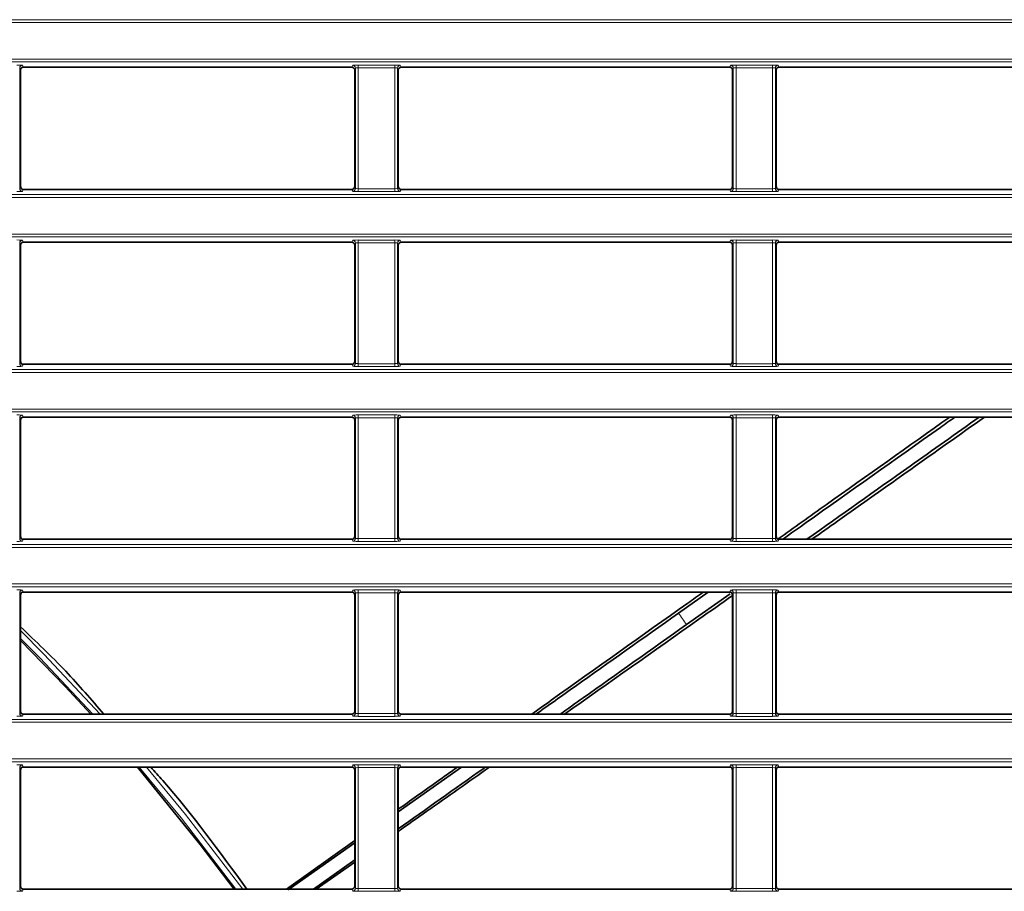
# Model space of a CAD drawing. Header units: millimetres. Extents: x 0 to 1118, y 0 to 864.
# Tile 90 of 172: x 621 to 638, y 374 to 389. Entities that reach past the tile are written whole.
import ezdxf

# ---------------------------------------------------------------- set-up
doc = ezdxf.new("R2010")
doc.units = ezdxf.units.MM

msp = doc.modelspace()

# ---------------------------------------------------------------- linework, layer by layer
at = {"color": 7, "linetype": 'Continuous', "lineweight": 18}
for p, q in [((523.211, 389.459), (663.222, 389.459)), ((663.222, 389.409), (523.211, 389.409)), ((523.211, 388.755), (663.222, 388.755)), ((663.222, 388.705), (523.211, 388.705)), ((620.592, 388.595), (620.592, 386.444)), ((620.606, 388.56), (620.592, 388.595)), ((620.642, 388.645), (620.656, 388.61)), ((626.527, 388.61), (626.541, 388.645)), ((626.591, 388.595), (626.577, 388.56)), ((626.591, 386.444), (626.591, 388.595)), ((626.641, 388.649), (627.292, 388.649)), ((626.641, 388.649), (626.641, 388.599)), ((627.292, 388.599), (626.641, 388.599)), ((626.641, 388.599), (626.641, 386.44)), ((627.292, 388.649), (627.292, 388.599)), ((627.292, 386.44), (627.292, 388.599)), ((627.342, 388.595), (627.342, 386.444)), ((627.356, 388.56), (627.342, 388.595)), ((627.392, 388.645), (627.406, 388.61)), ((633.277, 388.61), (633.291, 388.645)), ((633.341, 388.595), (633.327, 388.56)), ((633.341, 386.444), (633.341, 388.595)), ((633.391, 388.649), (634.042, 388.649)), ((633.391, 388.649), (633.391, 388.599)), ((634.042, 388.599), (633.391, 388.599)), ((633.391, 388.599), (633.391, 386.44)), ((634.042, 388.649), (634.042, 388.599)), ((634.042, 386.44), (634.042, 388.599)), ((634.092, 388.595), (634.092, 386.444)), ((634.106, 388.56), (634.092, 388.595)), ((634.142, 388.645), (634.156, 388.61)), ((620.592, 386.444), (620.606, 386.479)), ((626.577, 386.479), (626.591, 386.444)), ((627.342, 386.444), (627.356, 386.479)), ((633.327, 386.479), (633.341, 386.444)), ((634.092, 386.444), (634.106, 386.479)), ((523.211, 386.334), (663.222, 386.334)), ((663.222, 386.284), (523.211, 386.284)), ((620.656, 386.429), (620.642, 386.394)), ((626.541, 386.394), (626.527, 386.429)), ((626.641, 386.44), (626.641, 386.39)), ((626.641, 386.44), (627.292, 386.44)), ((627.292, 386.39), (626.641, 386.39)), ((627.292, 386.44), (627.292, 386.39)), ((627.406, 386.429), (627.392, 386.394)), ((633.291, 386.394), (633.277, 386.429)), ((633.391, 386.44), (634.042, 386.44)), ((633.391, 386.44), (633.391, 386.39)), ((634.042, 386.39), (633.391, 386.39)), ((634.042, 386.44), (634.042, 386.39)), ((634.156, 386.429), (634.142, 386.394)), ((523.211, 385.63), (663.222, 385.63)), ((663.222, 385.58), (523.211, 385.58)), ((620.592, 385.47), (620.592, 383.319)), ((620.606, 385.435), (620.592, 385.47)), ((620.642, 385.52), (620.656, 385.485)), ((626.527, 385.485), (626.541, 385.52)), ((626.591, 385.47), (626.577, 385.435)), ((626.591, 383.319), (626.591, 385.47)), ((626.641, 385.524), (627.292, 385.524)), ((626.641, 385.524), (626.641, 385.474)), ((627.292, 385.474), (626.641, 385.474)), ((626.641, 385.474), (626.641, 383.315)), ((627.292, 385.524), (627.292, 385.474)), ((627.292, 383.315), (627.292, 385.474)), ((627.342, 385.47), (627.342, 383.319)), ((627.356, 385.435), (627.342, 385.47)), ((627.392, 385.52), (627.406, 385.485)), ((633.277, 385.485), (633.291, 385.52)), ((633.341, 385.47), (633.327, 385.435)), ((633.341, 383.319), (633.341, 385.47)), ((633.391, 385.524), (634.042, 385.524)), ((633.391, 385.524), (633.391, 385.474)), ((634.042, 385.474), (633.391, 385.474)), ((633.391, 385.474), (633.391, 383.315)), ((634.042, 385.524), (634.042, 385.474)), ((634.042, 383.315), (634.042, 385.474)), ((634.092, 385.47), (634.092, 383.319)), ((634.106, 385.435), (634.092, 385.47)), ((634.142, 385.52), (634.156, 385.485)), ((620.592, 383.319), (620.606, 383.354)), ((620.656, 383.304), (620.642, 383.269)), ((626.541, 383.269), (626.527, 383.304)), ((626.577, 383.354), (626.591, 383.319)), ((626.641, 383.315), (626.641, 383.265)), ((626.641, 383.315), (627.292, 383.315)), ((627.292, 383.315), (627.292, 383.265)), ((627.342, 383.319), (627.356, 383.354)), ((627.406, 383.304), (627.392, 383.269)), ((633.291, 383.269), (633.277, 383.304)), ((633.327, 383.354), (633.341, 383.319)), ((633.391, 383.315), (634.042, 383.315)), ((633.391, 383.315), (633.391, 383.265)), ((634.042, 383.315), (634.042, 383.265)), ((634.092, 383.319), (634.106, 383.354)), ((634.156, 383.304), (634.142, 383.269)), ((523.211, 383.209), (663.222, 383.209)), ((663.222, 383.159), (523.211, 383.159)), ((627.292, 383.265), (626.641, 383.265)), ((634.042, 383.265), (633.391, 383.265)), ((523.211, 382.505), (663.222, 382.505)), ((663.222, 382.455), (523.211, 382.455)), ((626.641, 382.399), (627.292, 382.399)), ((626.641, 382.399), (626.641, 382.349)), ((627.292, 382.399), (627.292, 382.349)), ((633.391, 382.399), (634.042, 382.399)), ((633.391, 382.399), (633.391, 382.349)), ((634.042, 382.399), (634.042, 382.349)), ((620.592, 382.345), (620.592, 380.194)), ((620.606, 382.31), (620.592, 382.345)), ((620.642, 382.395), (620.656, 382.36)), ((626.527, 382.36), (626.541, 382.395)), ((626.591, 382.345), (626.577, 382.31)), ((626.591, 380.194), (626.591, 382.345)), ((627.292, 382.349), (626.641, 382.349)), ((626.641, 382.349), (626.641, 380.19)), ((627.292, 380.19), (627.292, 382.349)), ((627.342, 382.345), (627.342, 380.194)), ((627.356, 382.31), (627.342, 382.345)), ((627.392, 382.395), (627.406, 382.36)), ((633.277, 382.36), (633.291, 382.395)), ((633.341, 382.345), (633.327, 382.31)), ((633.341, 380.194), (633.341, 382.345)), ((634.042, 382.349), (633.391, 382.349)), ((633.391, 382.349), (633.391, 380.19)), ((634.042, 380.19), (634.042, 382.349)), ((634.092, 382.345), (634.092, 380.194)), ((634.106, 382.31), (634.092, 382.345)), ((634.142, 382.395), (634.156, 382.36)), ((620.592, 380.194), (620.606, 380.229)), ((620.656, 380.179), (620.642, 380.144)), ((626.541, 380.144), (626.527, 380.179)), ((626.577, 380.229), (626.591, 380.194)), ((626.641, 380.19), (627.292, 380.19)), ((626.641, 380.19), (626.641, 380.14)), ((627.292, 380.14), (626.641, 380.14)), ((627.292, 380.19), (627.292, 380.14)), ((627.342, 380.194), (627.356, 380.229)), ((627.406, 380.179), (627.392, 380.144)), ((633.291, 380.144), (633.277, 380.179)), ((633.327, 380.229), (633.341, 380.194)), ((633.391, 380.19), (634.042, 380.19)), ((633.391, 380.19), (633.391, 380.14)), ((634.042, 380.14), (633.391, 380.14)), ((634.042, 380.19), (634.042, 380.14)), ((634.092, 380.194), (634.106, 380.229)), ((634.156, 380.179), (634.142, 380.144)), ((523.211, 380.084), (663.222, 380.084)), ((663.222, 380.034), (523.211, 380.034)), ((523.211, 379.38), (663.222, 379.38)), ((663.222, 379.33), (523.211, 379.33)), ((620.642, 379.27), (620.656, 379.235)), ((626.527, 379.235), (626.541, 379.27)), ((626.641, 379.274), (627.292, 379.274)), ((626.641, 379.274), (626.641, 379.224)), ((627.292, 379.274), (627.292, 379.224)), ((627.392, 379.27), (627.406, 379.235)), ((633.277, 379.235), (633.291, 379.27)), ((633.391, 379.274), (634.042, 379.274)), ((633.391, 379.274), (633.391, 379.224)), ((634.042, 379.274), (634.042, 379.224)), ((634.142, 379.27), (634.156, 379.235)), ((620.592, 379.22), (620.592, 377.069)), ((620.606, 379.185), (620.592, 379.22)), ((626.591, 379.22), (626.577, 379.185)), ((626.591, 377.069), (626.591, 379.22)), ((627.292, 379.224), (626.641, 379.224)), ((626.641, 379.224), (626.641, 377.065)), ((627.292, 377.065), (627.292, 379.224)), ((627.342, 379.22), (627.342, 377.069)), ((627.356, 379.185), (627.342, 379.22)), ((633.341, 379.22), (633.327, 379.185)), ((633.341, 377.069), (633.341, 379.22)), ((634.042, 379.224), (633.391, 379.224)), ((633.391, 379.224), (633.391, 377.065)), ((634.042, 377.065), (634.042, 379.224)), ((634.092, 379.22), (634.092, 377.069)), ((634.106, 379.185), (634.092, 379.22)), ((523.211, 376.959), (663.222, 376.959)), ((620.592, 377.069), (620.606, 377.104)), ((620.656, 377.054), (620.642, 377.019)), ((626.541, 377.019), (626.527, 377.054)), ((626.577, 377.104), (626.591, 377.069)), ((626.641, 377.065), (626.641, 377.015)), ((626.641, 377.065), (627.292, 377.065)), ((627.292, 377.015), (626.641, 377.015)), ((627.292, 377.065), (627.292, 377.015)), ((627.342, 377.069), (627.356, 377.104)), ((627.406, 377.054), (627.392, 377.019)), ((633.291, 377.019), (633.277, 377.054)), ((633.327, 377.104), (633.341, 377.069)), ((633.391, 377.065), (634.042, 377.065)), ((633.391, 377.065), (633.391, 377.015)), ((634.042, 377.015), (633.391, 377.015)), ((634.042, 377.065), (634.042, 377.015)), ((634.092, 377.069), (634.106, 377.104)), ((634.156, 377.054), (634.142, 377.019)), ((663.222, 376.909), (523.211, 376.909)), ((523.211, 376.255), (663.222, 376.255)), ((663.222, 376.205), (523.211, 376.205)), ((620.592, 376.095), (620.592, 373.944)), ((620.606, 376.06), (620.592, 376.095)), ((620.642, 376.145), (620.656, 376.11)), ((626.527, 376.11), (626.541, 376.145)), ((626.591, 376.095), (626.577, 376.06)), ((626.591, 373.944), (626.591, 376.095)), ((626.641, 376.149), (627.292, 376.149)), ((626.641, 376.149), (626.641, 376.099)), ((627.292, 376.099), (626.641, 376.099)), ((626.641, 376.099), (626.641, 373.94)), ((627.292, 376.149), (627.292, 376.099)), ((627.292, 373.94), (627.292, 376.099)), ((627.342, 376.095), (627.342, 373.944)), ((627.356, 376.06), (627.342, 376.095)), ((627.392, 376.145), (627.406, 376.11)), ((633.277, 376.11), (633.291, 376.145)), ((633.341, 376.095), (633.327, 376.06)), ((633.341, 373.944), (633.341, 376.095)), ((633.391, 376.149), (634.042, 376.149)), ((633.391, 376.149), (633.391, 376.099)), ((634.042, 376.099), (633.391, 376.099)), ((633.391, 376.099), (633.391, 373.94)), ((634.042, 376.149), (634.042, 376.099)), ((634.042, 373.94), (634.042, 376.099)), ((634.092, 376.095), (634.092, 373.944)), ((634.106, 376.06), (634.092, 376.095)), ((634.142, 376.145), (634.156, 376.11)), ((620.592, 373.944), (620.606, 373.979)), ((626.577, 373.979), (626.591, 373.944)), ((627.342, 373.944), (627.356, 373.979)), ((633.327, 373.979), (633.341, 373.944)), ((634.092, 373.944), (634.106, 373.979)), ((620.656, 373.929), (620.642, 373.894)), ((626.541, 373.894), (626.527, 373.929)), ((626.641, 373.94), (626.641, 373.89)), ((626.641, 373.94), (627.292, 373.94)), ((627.292, 373.89), (626.641, 373.89)), ((627.292, 373.94), (627.292, 373.89)), ((627.406, 373.929), (627.392, 373.894)), ((633.291, 373.894), (633.277, 373.929)), ((633.391, 373.94), (634.042, 373.94)), ((633.391, 373.94), (633.391, 373.89)), ((634.042, 373.89), (633.391, 373.89)), ((634.042, 373.94), (634.042, 373.89)), ((634.156, 373.929), (634.142, 373.894))]:
    msp.add_line(p, q, dxfattribs=at)
at = {"color": 7, "linetype": 'Continuous', "lineweight": 35}
for p, q in [((620.606, 386.479), (620.606, 388.56)), ((620.656, 388.61), (626.527, 388.61)), ((626.577, 388.56), (626.577, 386.479)), ((627.356, 386.479), (627.356, 388.56)), ((627.406, 388.61), (633.277, 388.61)), ((633.327, 388.56), (633.327, 386.479)), ((634.106, 386.479), (634.106, 388.56)), ((634.156, 388.61), (640.027, 388.61)), ((620.656, 386.429), (626.527, 386.429)), ((627.406, 386.429), (633.277, 386.429)), ((634.156, 386.429), (640.027, 386.429)), ((620.606, 383.354), (620.606, 385.435)), ((620.656, 385.485), (626.527, 385.485)), ((626.577, 385.435), (626.577, 383.354)), ((627.356, 383.354), (627.356, 385.435)), ((627.406, 385.485), (633.277, 385.485)), ((633.327, 385.435), (633.327, 383.354)), ((634.106, 383.354), (634.106, 385.435)), ((634.156, 385.485), (640.027, 385.485)), ((620.656, 383.304), (626.527, 383.304)), ((627.406, 383.304), (633.277, 383.304)), ((634.156, 383.304), (640.027, 383.304)), ((620.606, 380.229), (620.606, 382.31)), ((620.656, 382.36), (626.527, 382.36)), ((626.577, 382.31), (626.577, 380.229)), ((627.356, 380.229), (627.356, 382.31)), ((627.406, 382.36), (633.277, 382.36)), ((633.327, 382.31), (633.327, 380.229)), ((634.106, 380.229), (634.106, 382.31)), ((634.156, 382.36), (640.027, 382.36)), ((620.656, 380.179), (626.527, 380.179)), ((627.406, 380.179), (633.277, 380.179)), ((634.156, 380.179), (640.027, 380.179)), ((620.656, 379.235), (626.527, 379.235)), ((627.406, 379.235), (633.277, 379.235)), ((632.361, 378.859), (632.892, 379.235)), ((634.156, 379.235), (640.027, 379.235)), ((620.606, 377.104), (620.606, 379.185)), ((626.577, 379.185), (626.577, 377.104)), ((627.356, 377.104), (627.356, 379.185)), ((633.284, 379.206), (632.505, 378.655)), ((633.327, 379.185), (633.327, 377.104)), ((634.106, 377.104), (634.106, 379.185)), ((620.656, 377.054), (626.527, 377.054)), ((627.406, 377.054), (633.277, 377.054)), ((634.156, 377.054), (640.027, 377.054)), ((620.656, 376.11), (626.527, 376.11)), ((628.483, 376.11), (627.356, 375.311)), ((627.406, 376.11), (633.277, 376.11)), ((634.156, 376.11), (640.027, 376.11)), ((620.606, 373.979), (620.606, 376.06)), ((626.577, 376.06), (626.577, 373.979)), ((627.356, 373.979), (627.356, 376.06)), ((633.327, 376.06), (633.327, 373.979)), ((634.106, 373.979), (634.106, 376.06)), ((626.577, 374.799), (625.358, 373.929)), ((626.577, 374.759), (625.388, 373.916)), ((626.577, 374.452), (625.839, 373.929)), ((626.577, 374.412), (625.891, 373.929)), ((620.656, 373.929), (626.527, 373.929)), ((627.406, 373.929), (633.277, 373.929)), ((634.156, 373.929), (640.027, 373.929))]:
    msp.add_line(p, q, dxfattribs=at)
at = {"color": 7, "linetype": 'Continuous', "lineweight": 18, "flags": 128}
for points in [[(620.606, 378.547), (621.021, 378.129), (622.032, 377.054)], [(621.897, 377.054), (620.95, 378.059), (620.606, 378.406)], [(624.456, 373.929), (623.478, 375.203), (622.729, 376.11)], [(622.86, 376.11), (623.556, 375.265), (624.58, 373.929)]]:
    msp.add_lwpolyline(points, dxfattribs=at)
at = {"color": 7, "linetype": 'Continuous', "lineweight": 35, "flags": 128}
for points in [[(620.606, 378.368), (621.404, 377.547), (621.861, 377.054)], [(622.694, 376.11), (623.819, 374.728), (624.423, 373.929)]]:
    msp.add_lwpolyline(points, dxfattribs=at)
at = {"color": 7, "linetype": 'Continuous', "lineweight": 18}
for centre, radius, start, end in [((620.642, 388.595), 0.05, 90.0282, 179.926), ((626.541, 388.595), 0.05, 0.074, 89.9718), ((627.392, 388.595), 0.05, 90.0282, 179.926), ((633.291, 388.595), 0.05, 0.074, 89.9718), ((634.142, 388.595), 0.05, 90.0282, 179.926), ((620.642, 386.444), 0.05, 180.074, 269.9718), ((626.541, 386.444), 0.05, 270.0282, 359.926), ((627.392, 386.444), 0.05, 180.074, 269.9718), ((633.291, 386.444), 0.05, 270.0282, 359.926), ((634.142, 386.444), 0.05, 180.074, 269.9718), ((620.642, 385.47), 0.05, 90.0282, 179.926), ((626.541, 385.47), 0.05, 0.074, 89.9718), ((627.392, 385.47), 0.05, 90.0282, 179.926), ((633.291, 385.47), 0.05, 0.074, 89.9718), ((634.142, 385.47), 0.05, 90.0282, 179.926), ((620.642, 383.319), 0.05, 180.074, 269.9718), ((626.541, 383.319), 0.05, 270.0282, 359.926), ((627.392, 383.319), 0.05, 180.074, 269.9718), ((633.291, 383.319), 0.05, 270.0282, 359.926), ((634.142, 383.319), 0.05, 180.074, 269.9718), ((620.642, 382.345), 0.05, 90.0282, 179.926), ((626.541, 382.345), 0.05, 0.074, 89.9718), ((627.392, 382.345), 0.05, 90.0282, 179.926), ((633.291, 382.345), 0.05, 0.074, 89.9718), ((634.142, 382.345), 0.05, 90.0282, 179.926), ((620.642, 380.194), 0.05, 180.074, 269.9718), ((626.541, 380.194), 0.05, 270.0282, 359.926), ((627.392, 380.194), 0.05, 180.074, 269.9718), ((633.291, 380.194), 0.05, 270.0282, 359.926), ((634.142, 380.194), 0.05, 180.074, 269.9718), ((620.642, 379.22), 0.05, 90.0282, 179.926), ((626.541, 379.22), 0.05, 0.074, 89.9718), ((627.392, 379.22), 0.05, 90.0282, 179.926), ((633.291, 379.22), 0.05, 0.074, 89.9718), ((634.142, 379.22), 0.05, 90.0282, 179.926), ((593.216, 350.957), 48.071, 35.1828, 35.4808), ((620.642, 377.069), 0.05, 180.074, 269.9718), ((626.541, 377.069), 0.05, 270.0282, 359.926), ((627.392, 377.069), 0.05, 180.074, 269.9718), ((633.291, 377.069), 0.05, 270.0282, 359.926), ((634.142, 377.069), 0.05, 180.074, 269.9718), ((620.642, 376.095), 0.05, 90.0282, 179.926), ((626.541, 376.095), 0.05, 0.074, 89.9718), ((627.392, 376.095), 0.05, 90.0282, 179.926), ((633.291, 376.095), 0.05, 0.074, 89.9718), ((634.142, 376.095), 0.05, 90.0282, 179.926), ((620.642, 373.944), 0.05, 180.074, 269.9718), ((626.541, 373.944), 0.05, 270.0282, 359.926), ((627.392, 373.944), 0.05, 180.074, 269.9718), ((633.291, 373.944), 0.05, 270.0282, 359.926), ((634.142, 373.944), 0.05, 180.074, 269.9718)]:
    msp.add_arc(centre, radius, start, end, dxfattribs=at)
for centre, major_axis, ratio, start_param, end_param in [((620.542, 388.645), (0.1, 0), 0.043661, 0.017453, 1.570796), ((626.641, 388.645), (0.1, 0), 0.043661, 1.570796, 3.124139), ((626.641, 388.595), (0.05, 0), 0.087322, 1.570796, 3.124139), ((627.292, 388.645), (0.1, 0), 0.043661, 0.017453, 1.570796), ((627.292, 388.595), (0.05, 0), 0.087322, 0.017453, 1.570796), ((633.391, 388.645), (0.1, 0), 0.043661, 1.570796, 3.124139), ((633.391, 388.595), (0.05, 0), 0.087322, 1.570796, 3.124139), ((634.042, 388.645), (0.1, 0), 0.043661, 0.017453, 1.570796), ((634.042, 388.595), (0.05, 0), 0.087322, 0.017453, 1.570796), ((626.641, 386.445), (0.05, 0), 0.087322, 3.159046, 4.712389), ((627.292, 386.445), (0.05, 0), 0.087322, 4.712389, 6.265732), ((633.391, 386.445), (0.05, 0), 0.087322, 3.159046, 4.712389), ((634.042, 386.445), (0.05, 0), 0.087322, 4.712389, 6.265732), ((620.542, 386.395), (0.1, 0), 0.043661, 4.712389, 6.265732), ((626.641, 386.395), (0.1, 0), 0.043661, 3.159046, 4.712389), ((627.292, 386.395), (0.1, 0), 0.043661, 4.712389, 6.265732), ((633.391, 386.395), (0.1, 0), 0.043661, 3.159046, 4.712389), ((634.042, 386.395), (0.1, 0), 0.043661, 4.712389, 6.265732), ((620.542, 385.52), (0.1, 0), 0.043661, 0.017453, 1.570796), ((626.641, 385.52), (0.1, 0), 0.043661, 1.570796, 3.124139), ((626.641, 385.47), (0.05, 0), 0.087322, 1.570796, 3.124139), ((627.292, 385.52), (0.1, 0), 0.043661, 0.017453, 1.570796), ((627.292, 385.47), (0.05, 0), 0.087322, 0.017453, 1.570796), ((633.391, 385.52), (0.1, 0), 0.043661, 1.570796, 3.124139), ((633.391, 385.47), (0.05, 0), 0.087322, 1.570796, 3.124139), ((634.042, 385.52), (0.1, 0), 0.043661, 0.017453, 1.570796), ((634.042, 385.47), (0.05, 0), 0.087322, 0.017453, 1.570796), ((626.641, 383.32), (0.05, 0), 0.087322, 3.159046, 4.712389), ((627.292, 383.32), (0.05, 0), 0.087322, 4.712389, 6.265732), ((633.391, 383.32), (0.05, 0), 0.087322, 3.159046, 4.712389), ((634.042, 383.32), (0.05, 0), 0.087322, 4.712389, 6.265732), ((620.542, 383.27), (0.1, 0), 0.043661, 4.712389, 6.265732), ((626.641, 383.27), (0.1, 0), 0.043661, 3.159046, 4.712389), ((627.292, 383.27), (0.1, 0), 0.043661, 4.712389, 6.265732), ((633.391, 383.27), (0.1, 0), 0.043661, 3.159046, 4.712389), ((634.042, 383.27), (0.1, 0), 0.043661, 4.712389, 6.265732), ((620.542, 382.395), (0.1, 0), 0.043661, 0.017453, 1.570796), ((626.641, 382.395), (0.1, 0), 0.043661, 1.570796, 3.124139), ((627.292, 382.395), (0.1, 0), 0.043661, 0.017453, 1.570796), ((633.391, 382.395), (0.1, 0), 0.043661, 1.570796, 3.124139), ((634.042, 382.395), (0.1, 0), 0.043661, 0.017453, 1.570796), ((626.641, 382.345), (0.05, 0), 0.087322, 1.570796, 3.124139), ((627.292, 382.345), (0.05, 0), 0.087322, 0.017453, 1.570796), ((633.391, 382.345), (0.05, 0), 0.087322, 1.570796, 3.124139), ((634.042, 382.345), (0.05, 0), 0.087322, 0.017453, 1.570796), ((620.542, 380.145), (0.1, 0), 0.043661, 4.712389, 6.265732), ((626.641, 380.145), (0.1, 0), 0.043661, 3.159046, 4.712389), ((626.641, 380.195), (0.05, 0), 0.087322, 3.159046, 4.712389), ((627.292, 380.195), (0.05, 0), 0.087322, 4.712389, 6.265732), ((627.292, 380.145), (0.1, 0), 0.043661, 4.712389, 6.265732), ((633.391, 380.145), (0.1, 0), 0.043661, 3.159046, 4.712389), ((633.391, 380.195), (0.05, 0), 0.087322, 3.159046, 4.712389), ((634.042, 380.195), (0.05, 0), 0.087322, 4.712389, 6.265732), ((634.042, 380.145), (0.1, 0), 0.043661, 4.712389, 6.265732), ((620.542, 379.27), (0.1, 0), 0.043661, 0.017453, 1.570796), ((626.641, 379.27), (0.1, 0), 0.043661, 1.570796, 3.124139), ((627.292, 379.27), (0.1, 0), 0.043661, 0.017453, 1.570796), ((633.391, 379.27), (0.1, 0), 0.043661, 1.570796, 3.124139), ((634.042, 379.27), (0.1, 0), 0.043661, 0.017453, 1.570796), ((626.641, 379.22), (0.05, 0), 0.087322, 1.570796, 3.124139), ((627.292, 379.22), (0.05, 0), 0.087322, 0.017453, 1.570796), ((633.391, 379.22), (0.05, 0), 0.087322, 1.570796, 3.124139), ((634.042, 379.22), (0.05, 0), 0.087322, 0.017453, 1.570796), ((620.542, 377.02), (0.1, 0), 0.043661, 4.712389, 6.265732), ((626.641, 377.02), (0.1, 0), 0.043661, 3.159046, 4.712389), ((626.641, 377.07), (0.05, 0), 0.087322, 3.159046, 4.712389), ((627.292, 377.07), (0.05, 0), 0.087322, 4.712389, 6.265732), ((627.292, 377.02), (0.1, 0), 0.043661, 4.712389, 6.265732), ((633.391, 377.02), (0.1, 0), 0.043661, 3.159046, 4.712389), ((633.391, 377.07), (0.05, 0), 0.087322, 3.159046, 4.712389), ((634.042, 377.07), (0.05, 0), 0.087322, 4.712389, 6.265732), ((634.042, 377.02), (0.1, 0), 0.043661, 4.712389, 6.265732), ((620.542, 376.145), (0.1, 0), 0.043661, 0.017453, 1.570796), ((626.641, 376.145), (0.1, 0), 0.043661, 1.570796, 3.124139), ((626.641, 376.095), (0.05, 0), 0.087322, 1.570796, 3.124139), ((627.292, 376.145), (0.1, 0), 0.043661, 0.017453, 1.570796), ((627.292, 376.095), (0.05, 0), 0.087322, 0.017453, 1.570796), ((633.391, 376.145), (0.1, 0), 0.043661, 1.570796, 3.124139), ((633.391, 376.095), (0.05, 0), 0.087322, 1.570796, 3.124139), ((634.042, 376.145), (0.1, 0), 0.043661, 0.017453, 1.570796), ((634.042, 376.095), (0.05, 0), 0.087322, 0.017453, 1.570796), ((620.542, 373.895), (0.1, 0), 0.043661, 4.712389, 6.265732), ((626.641, 373.895), (0.1, 0), 0.043661, 3.159046, 4.712389), ((626.641, 373.945), (0.05, 0), 0.087322, 3.159046, 4.712389), ((627.292, 373.945), (0.05, 0), 0.087322, 4.712389, 6.265732), ((627.292, 373.895), (0.1, 0), 0.043661, 4.712389, 6.265732), ((633.391, 373.895), (0.1, 0), 0.043661, 3.159046, 4.712389), ((633.391, 373.945), (0.05, 0), 0.087322, 3.159046, 4.712389), ((634.042, 373.945), (0.05, 0), 0.087322, 4.712389, 6.265732), ((634.042, 373.895), (0.1, 0), 0.043661, 4.712389, 6.265732)]:
    msp.add_ellipse(centre, major_axis=major_axis, ratio=ratio, start_param=start_param, end_param=end_param, dxfattribs=at)
at = {"color": 7, "linetype": 'Continuous', "lineweight": 35}
for centre, major_axis, start_param, end_param in [((620.656, 388.56), (-0.0186, 0.0465), 5.903243, 7.473278), ((626.527, 388.56), (-0.0186, -0.0465), 1.9515, 3.521535), ((627.406, 388.56), (-0.0186, 0.0465), 5.903243, 7.473278), ((633.277, 388.56), (-0.0186, -0.0465), 1.9515, 3.521535), ((634.156, 388.56), (-0.0186, 0.0465), 5.903243, 7.473278), ((620.656, 386.479), (-0.0186, -0.0465), 5.093092, 6.663127), ((626.527, 386.479), (-0.0186, 0.0465), 2.761651, 4.331686), ((627.406, 386.479), (-0.0186, -0.0465), 5.093092, 6.663127), ((633.277, 386.479), (-0.0186, 0.0465), 2.761651, 4.331686), ((634.156, 386.479), (-0.0186, -0.0465), 5.093092, 6.663127), ((620.656, 385.435), (-0.0186, 0.0465), 5.903243, 7.473278), ((626.527, 385.435), (-0.0186, -0.0465), 1.9515, 3.521535), ((627.406, 385.435), (-0.0186, 0.0465), 5.903243, 7.473278), ((633.277, 385.435), (-0.0186, -0.0465), 1.9515, 3.521535), ((634.156, 385.435), (-0.0186, 0.0465), 5.903243, 7.473278), ((620.656, 383.354), (-0.0186, -0.0465), 5.093092, 6.663127), ((626.527, 383.354), (-0.0186, 0.0465), 2.761651, 4.331686), ((627.406, 383.354), (-0.0186, -0.0465), 5.093092, 6.663127), ((633.277, 383.354), (-0.0186, 0.0465), 2.761651, 4.331686), ((634.156, 383.354), (-0.0186, -0.0465), 5.093092, 6.663127), ((620.656, 382.31), (-0.0186, 0.0465), 5.903243, 7.473278), ((626.527, 382.31), (-0.0186, -0.0465), 1.9515, 3.521535), ((627.406, 382.31), (-0.0186, 0.0465), 5.903243, 7.473278), ((633.277, 382.31), (-0.0186, -0.0465), 1.9515, 3.521535), ((634.156, 382.31), (-0.0186, 0.0465), 5.903243, 7.473278), ((620.656, 380.229), (-0.0186, -0.0465), 5.093092, 6.663127), ((626.527, 380.229), (-0.0186, 0.0465), 2.761651, 4.331686), ((627.406, 380.229), (-0.0186, -0.0465), 5.093092, 6.663127), ((633.277, 380.229), (-0.0186, 0.0465), 2.761651, 4.331686), ((634.156, 380.229), (-0.0186, -0.0465), 5.093092, 6.663127), ((620.656, 379.185), (-0.0186, 0.0465), 5.903243, 7.473278), ((626.527, 379.185), (-0.0186, -0.0465), 1.9515, 3.521535), ((627.406, 379.185), (-0.0186, 0.0465), 5.903243, 7.473278), ((633.277, 379.185), (-0.0186, -0.0465), 1.9515, 3.521535), ((634.156, 379.185), (-0.0186, 0.0465), 5.903243, 7.473278), ((620.656, 377.104), (-0.0186, -0.0465), 5.093092, 6.663127), ((626.527, 377.104), (-0.0186, 0.0465), 2.761651, 4.331686), ((627.406, 377.104), (-0.0186, -0.0465), 5.093092, 6.663127), ((633.277, 377.104), (-0.0186, 0.0465), 2.761651, 4.331686), ((634.156, 377.104), (-0.0186, -0.0465), 5.093092, 6.663127), ((620.656, 376.06), (-0.0186, 0.0465), 5.903243, 7.473278), ((626.527, 376.06), (-0.0186, -0.0465), 1.9515, 3.521535), ((627.406, 376.06), (-0.0186, 0.0465), 5.903243, 7.473278), ((633.277, 376.06), (-0.0186, -0.0465), 1.9515, 3.521535), ((634.156, 376.06), (-0.0186, 0.0465), 5.903243, 7.473278), ((620.656, 373.979), (-0.0186, -0.0465), 5.093092, 6.663127), ((626.527, 373.979), (-0.0186, 0.0465), 2.761651, 4.331686), ((627.406, 373.979), (-0.0186, -0.0465), 5.093092, 6.663127), ((633.277, 373.979), (-0.0186, 0.0465), 2.761651, 4.331686), ((634.156, 373.979), (-0.0186, -0.0465), 5.093092, 6.663127)]:
    msp.add_ellipse(centre, major_axis=major_axis, ratio=0.998896, start_param=start_param, end_param=end_param, dxfattribs=at)
for points, knots in [([(637.206, 382.36), (636.467, 381.836), (635.435, 381.104), (634.427, 380.388), (634.14, 380.184)], [0, 0, 0, 0, 0.71572, 1, 1, 1, 1]), ([(634.224, 380.179), (634.364, 380.279), (635.267, 380.919), (636.298, 381.65), (637.213, 382.299), (637.299, 382.36)], [0, 0, 0, 0, 0.142419, 0.919025, 1, 1, 1, 1]), ([(637.733, 382.36), (637.319, 382.066), (636.267, 381.321), (635.264, 380.61), (634.656, 380.179)], [0, 0, 0, 0, 0.393963, 1, 1, 1, 1]), ([(637.827, 382.36), (636.948, 381.737), (635.912, 381.004), (634.899, 380.287), (634.746, 380.179)], [0, 0, 0, 0, 0.849338, 1, 1, 1, 1]), ([(632.805, 379.235), (632.712, 379.169), (631.793, 378.517), (630.771, 377.789), (629.856, 377.137), (629.74, 377.054)], [0, 0, 0, 0, 0.089437, 0.884593, 1, 1, 1, 1]), ([(633.327, 379.175), (633.126, 379.033), (632.112, 378.316), (631.12, 377.616), (630.325, 377.054)], [0, 0, 0, 0, 0.197953, 1, 1, 1, 1]), ([(632.361, 378.859), (631.736, 378.416), (630.866, 377.799), (630.047, 377.219), (629.815, 377.054)], [0, 0, 0, 0, 0.7171088, 1, 1, 1, 1]), ([(622.095, 377.054), (621.872, 377.313), (621.403, 377.859), (620.881, 378.354), (620.606, 378.615)], [0, 0, 0, 0, 0.474492, 1, 1, 1, 1]), ([(632.505, 378.655), (631.88, 378.211), (631.109, 377.665), (630.384, 377.151), (630.248, 377.054)], [0, 0, 0, 0, 0.8116278, 1, 1, 1, 1]), ([(624.65, 373.929), (624.168, 374.591), (623.622, 375.34), (623.005, 376.029), (622.933, 376.11)], [0, 0, 0, 0, 0.883006, 1, 1, 1, 1]), ([(628.414, 376.11), (628.168, 375.935), (627.812, 375.681), (627.464, 375.433), (627.356, 375.356)], [0, 0, 0, 0, 0.690452, 1, 1, 1, 1]), ([(628.986, 376.11), (628.611, 375.845), (628.062, 375.458), (627.526, 375.081), (627.356, 374.961)], [0, 0, 0, 0, 0.6835, 1, 1, 1, 1]), ([(628.916, 376.11), (628.904, 376.102), (628.361, 375.717), (627.853, 375.357), (627.356, 375.005)], [0, 0, 0, 0, 0.020786, 1, 1, 1, 1])]:
    msp.add_open_spline(points, degree=3, knots=knots, dxfattribs=at)

doc.saveas('drawing.dxf')
